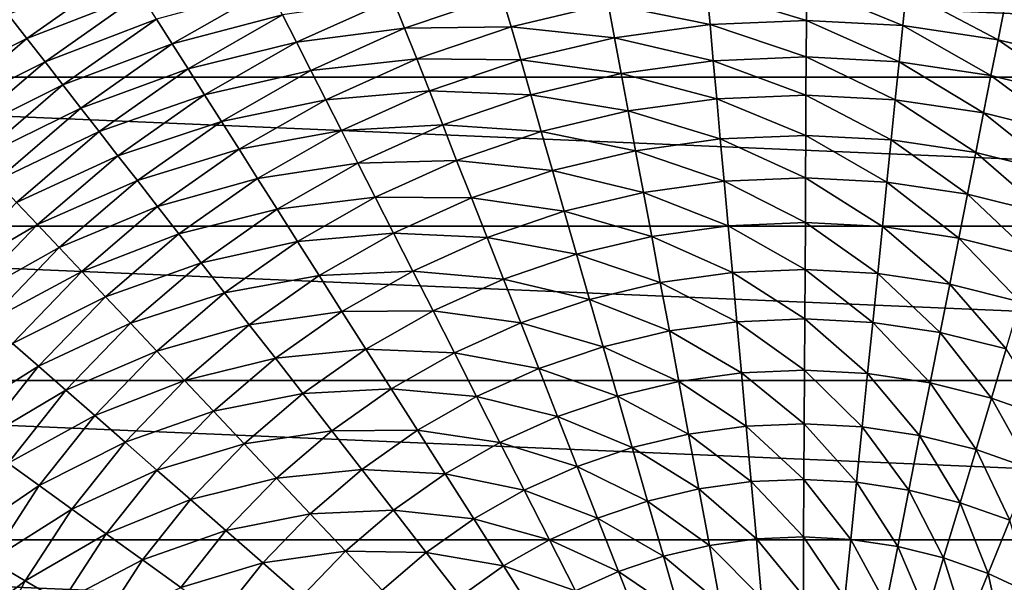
# Model space of a CAD drawing. Header units: millimetres. Extents: x -43.6 to 43.6, y -43.6 to 43.6.
# Tile 252 of 256: x -8.6 to 2.2, y 5 to 11.1. Entities that reach past the tile are written whole.
import ezdxf

# ---------------------------------------------------------------- set-up
doc = ezdxf.new("R2010")
doc.units = ezdxf.units.MM
doc.header["$LTSCALE"] = 52.148148
doc.layers.add('143', color=7, linetype='CONTINUOUS')
doc.layers.add('146', color=7, linetype='CONTINUOUS')

msp = doc.modelspace()

# ---------------------------------------------------------------- linework, layer by layer
at = {"layer": '143', "color": 9, "linetype": 'Continuous', "true_color": 0xc2bdad}
for points in [[(-17.813, 12.039, -75.529), (18.77, 10.485, -75.529), (-18.77, 10.485, -75.529), (-17.813, 12.039, -75.529)], [(17.813, 12.039, -75.529), (18.77, 10.485, -75.529), (-17.813, 12.039, -75.529), (17.813, 12.039, -75.529)], [(-18.77, 10.485, -75.529), (19.591, 8.856, -75.529), (-19.591, 8.856, -75.529), (-18.77, 10.485, -75.529)], [(18.77, 10.485, -75.529), (19.591, 8.856, -75.529), (-18.77, 10.485, -75.529), (18.77, 10.485, -75.529)], [(-19.591, 8.856, -75.529), (20.272, 7.162, -75.529), (-20.272, 7.162, -75.529), (-19.591, 8.856, -75.529)], [(19.591, 8.856, -75.529), (20.272, 7.162, -75.529), (-19.591, 8.856, -75.529), (19.591, 8.856, -75.529)], [(-20.272, 7.162, -75.529), (20.806, 5.418, -75.529), (-20.806, 5.418, -75.529), (-20.272, 7.162, -75.529)], [(20.272, 7.162, -75.529), (20.806, 5.418, -75.529), (-20.272, 7.162, -75.529), (20.272, 7.162, -75.529)], [(-20.806, 5.418, -75.529), (21.191, 3.634, -75.529), (-21.191, 3.634, -75.529), (-20.806, 5.418, -75.529)], [(20.806, 5.418, -75.529), (21.191, 3.634, -75.529), (-20.806, 5.418, -75.529), (20.806, 5.418, -75.529)]]:
    msp.add_3dface(points, dxfattribs=at)
at = {"layer": '146', "linetype": 'Continuous'}
for points in [[(-7.41, 11.667, -5.913), (-8.689, 11.172, -6.442), (-8.485, 10.91, -5.913), (-7.41, 11.667, -5.913)], [(-7.41, 11.667, -5.913), (-8.485, 10.91, -5.913), (-7.236, 11.394, -5.344), (-7.41, 11.667, -5.913)], [(-5.83, 11.458, -4.12), (-7.064, 11.123, -4.745), (-6.892, 10.852, -4.12), (-5.83, 11.458, -4.12)], [(-5.83, 11.458, -4.12), (-6.892, 10.852, -4.12), (-5.682, 11.168, -3.478), (-5.83, 11.458, -4.12)], [(-1.031, 11.441, -1.498), (-2.113, 11.291, -1.498), (-0.997, 11.064, -0.839), (-1.031, 11.441, -1.498)], [(0.062, 11.487, -1.498), (-1.031, 11.441, -1.498), (0.06, 11.108, -0.839), (0.062, 11.487, -1.498)], [(0.06, 11.108, -0.839), (-1.031, 11.441, -1.498), (-0.997, 11.064, -0.839), (0.06, 11.108, -0.839)], [(1.115, 11.052, -0.839), (0.062, 11.487, -1.498), (0.06, 11.108, -0.839), (1.115, 11.052, -0.839)], [(1.153, 11.429, -1.498), (0.062, 11.487, -1.498), (1.115, 11.052, -0.839), (1.153, 11.429, -1.498)], [(-7.236, 11.394, -5.344), (-8.485, 10.91, -5.913), (-8.286, 10.654, -5.344), (-7.236, 11.394, -5.344)], [(-7.236, 11.394, -5.344), (-8.286, 10.654, -5.344), (-7.064, 11.123, -4.745), (-7.236, 11.394, -5.344)], [(-4.472, 11.346, -2.822), (-5.682, 11.168, -3.478), (-5.53, 10.869, -2.822), (-4.472, 11.346, -2.822)], [(-4.472, 11.346, -2.822), (-5.53, 10.869, -2.822), (-4.345, 11.023, -2.161), (-4.472, 11.346, -2.822)], [(-3.277, 11.386, -2.161), (-4.472, 11.346, -2.822), (-4.345, 11.023, -2.161), (-3.277, 11.386, -2.161)], [(-3.277, 11.386, -2.161), (-4.345, 11.023, -2.161), (-3.177, 11.039, -1.498), (-3.277, 11.386, -2.161)], [(-2.113, 11.291, -1.498), (-3.277, 11.386, -2.161), (-3.177, 11.039, -1.498), (-2.113, 11.291, -1.498)], [(2.161, 10.896, -0.839), (1.153, 11.429, -1.498), (1.115, 11.052, -0.839), (2.161, 10.896, -0.839)], [(2.234, 11.268, -1.498), (1.153, 11.429, -1.498), (2.161, 10.896, -0.839), (2.234, 11.268, -1.498)], [(-2.113, 11.291, -1.498), (-3.177, 11.039, -1.498), (-2.044, 10.919, -0.839), (-2.113, 11.291, -1.498)], [(-0.997, 11.064, -0.839), (-2.113, 11.291, -1.498), (-2.044, 10.919, -0.839), (-0.997, 11.064, -0.839)], [(3.187, 10.642, -0.839), (2.234, 11.268, -1.498), (2.161, 10.896, -0.839), (3.187, 10.642, -0.839)], [(-8.689, 11.172, -6.442), (-9.712, 10.295, -6.442), (-8.485, 10.91, -5.913), (-8.689, 11.172, -6.442)], [(-7.064, 11.123, -4.745), (-8.286, 10.654, -5.344), (-8.09, 10.401, -4.745), (-7.064, 11.123, -4.745)], [(-7.064, 11.123, -4.745), (-8.09, 10.401, -4.745), (-6.892, 10.852, -4.12), (-7.064, 11.123, -4.745)], [(-5.682, 11.168, -3.478), (-6.892, 10.852, -4.12), (-6.717, 10.577, -3.478), (-5.682, 11.168, -3.478)], [(-5.682, 11.168, -3.478), (-6.717, 10.577, -3.478), (-5.53, 10.869, -2.822), (-5.682, 11.168, -3.478)], [(-4.345, 11.023, -2.161), (-5.53, 10.869, -2.822), (-5.373, 10.56, -2.161), (-4.345, 11.023, -2.161)], [(-4.345, 11.023, -2.161), (-5.373, 10.56, -2.161), (-4.212, 10.687, -1.498), (-4.345, 11.023, -2.161)], [(-3.177, 11.039, -1.498), (-4.345, 11.023, -2.161), (-4.212, 10.687, -1.498), (-3.177, 11.039, -1.498)], [(-3.177, 11.039, -1.498), (-4.212, 10.687, -1.498), (-3.072, 10.675, -0.839), (-3.177, 11.039, -1.498)], [(-2.044, 10.919, -0.839), (-3.177, 11.039, -1.498), (-3.072, 10.675, -0.839), (-2.044, 10.919, -0.839)], [(-0.997, 11.064, -0.839), (-2.044, 10.919, -0.839), (-0.961, 10.667, -0.188), (-0.997, 11.064, -0.839)], [(0.06, 11.108, -0.839), (-0.997, 11.064, -0.839), (0.057, 10.71, -0.188), (0.06, 11.108, -0.839)], [(0.057, 10.71, -0.188), (-0.997, 11.064, -0.839), (-0.961, 10.667, -0.188), (0.057, 10.71, -0.188)], [(1.075, 10.656, -0.188), (0.06, 11.108, -0.839), (0.057, 10.71, -0.188), (1.075, 10.656, -0.188)], [(1.115, 11.052, -0.839), (0.06, 11.108, -0.839), (1.075, 10.656, -0.188), (1.115, 11.052, -0.839)], [(2.083, 10.506, -0.188), (1.115, 11.052, -0.839), (1.075, 10.656, -0.188), (2.083, 10.506, -0.188)], [(2.161, 10.896, -0.839), (1.115, 11.052, -0.839), (2.083, 10.506, -0.188), (2.161, 10.896, -0.839)], [(-8.485, 10.91, -5.913), (-9.712, 10.295, -6.442), (-9.484, 10.054, -5.913), (-8.485, 10.91, -5.913)], [(-8.485, 10.91, -5.913), (-9.484, 10.054, -5.913), (-8.286, 10.654, -5.344), (-8.485, 10.91, -5.913)], [(-2.044, 10.919, -0.839), (-3.072, 10.675, -0.839), (-1.971, 10.528, -0.188), (-2.044, 10.919, -0.839)], [(-0.961, 10.667, -0.188), (-2.044, 10.919, -0.839), (-1.971, 10.528, -0.188), (-0.961, 10.667, -0.188)], [(-6.892, 10.852, -4.12), (-8.09, 10.401, -4.745), (-7.893, 10.148, -4.12), (-6.892, 10.852, -4.12)], [(-6.892, 10.852, -4.12), (-7.893, 10.148, -4.12), (-6.717, 10.577, -3.478), (-6.892, 10.852, -4.12)], [(-5.53, 10.869, -2.822), (-6.717, 10.577, -3.478), (-6.538, 10.294, -2.822), (-5.53, 10.869, -2.822)], [(-5.53, 10.869, -2.822), (-6.538, 10.294, -2.822), (-5.373, 10.56, -2.161), (-5.53, 10.869, -2.822)], [(3.073, 10.26, -0.188), (2.161, 10.896, -0.839), (2.083, 10.506, -0.188), (3.073, 10.26, -0.188)], [(3.187, 10.642, -0.839), (2.161, 10.896, -0.839), (3.073, 10.26, -0.188), (3.187, 10.642, -0.839)], [(-4.212, 10.687, -1.498), (-5.373, 10.56, -2.161), (-5.209, 10.238, -1.498), (-4.212, 10.687, -1.498)], [(-4.212, 10.687, -1.498), (-5.209, 10.238, -1.498), (-4.073, 10.335, -0.839), (-4.212, 10.687, -1.498)], [(-3.072, 10.675, -0.839), (-4.212, 10.687, -1.498), (-4.073, 10.335, -0.839), (-3.072, 10.675, -0.839)], [(0.057, 10.71, -0.188), (-0.961, 10.667, -0.188), (0.055, 10.291, 0.449), (0.057, 10.71, -0.188)], [(1.033, 10.239, 0.449), (0.057, 10.71, -0.188), (0.055, 10.291, 0.449), (1.033, 10.239, 0.449)], [(1.075, 10.656, -0.188), (0.057, 10.71, -0.188), (1.033, 10.239, 0.449), (1.075, 10.656, -0.188)], [(-8.286, 10.654, -5.344), (-9.484, 10.054, -5.913), (-9.262, 9.818, -5.344), (-8.286, 10.654, -5.344)], [(-8.286, 10.654, -5.344), (-9.262, 9.818, -5.344), (-8.09, 10.401, -4.745), (-8.286, 10.654, -5.344)], [(-6.717, 10.577, -3.478), (-7.893, 10.148, -4.12), (-7.692, 9.89, -3.478), (-6.717, 10.577, -3.478)], [(-6.717, 10.577, -3.478), (-7.692, 9.89, -3.478), (-6.538, 10.294, -2.822), (-6.717, 10.577, -3.478)], [(-3.072, 10.675, -0.839), (-4.073, 10.335, -0.839), (-2.962, 10.293, -0.188), (-3.072, 10.675, -0.839)], [(-1.971, 10.528, -0.188), (-3.072, 10.675, -0.839), (-2.962, 10.293, -0.188), (-1.971, 10.528, -0.188)], [(-0.961, 10.667, -0.188), (-1.971, 10.528, -0.188), (-0.923, 10.25, 0.449), (-0.961, 10.667, -0.188)], [(0.055, 10.291, 0.449), (-0.961, 10.667, -0.188), (-0.923, 10.25, 0.449), (0.055, 10.291, 0.449)], [(2.002, 10.095, 0.449), (1.075, 10.656, -0.188), (1.033, 10.239, 0.449), (2.002, 10.095, 0.449)], [(2.083, 10.506, -0.188), (1.075, 10.656, -0.188), (2.002, 10.095, 0.449), (2.083, 10.506, -0.188)], [(-5.373, 10.56, -2.161), (-6.538, 10.294, -2.822), (-6.352, 10.002, -2.161), (-5.373, 10.56, -2.161)], [(-5.373, 10.56, -2.161), (-6.352, 10.002, -2.161), (-5.209, 10.238, -1.498), (-5.373, 10.56, -2.161)], [(-1.971, 10.528, -0.188), (-2.962, 10.293, -0.188), (-1.893, 10.116, 0.449), (-1.971, 10.528, -0.188)], [(-0.923, 10.25, 0.449), (-1.971, 10.528, -0.188), (-1.893, 10.116, 0.449), (-0.923, 10.25, 0.449)], [(2.952, 9.859, 0.449), (2.083, 10.506, -0.188), (2.002, 10.095, 0.449), (2.952, 9.859, 0.449)], [(3.073, 10.26, -0.188), (2.083, 10.506, -0.188), (2.952, 9.859, 0.449), (3.073, 10.26, -0.188)], [(-8.09, 10.401, -4.745), (-9.262, 9.818, -5.344), (-9.042, 9.585, -4.745), (-8.09, 10.401, -4.745)], [(-8.09, 10.401, -4.745), (-9.042, 9.585, -4.745), (-7.893, 10.148, -4.12), (-8.09, 10.401, -4.745)], [(-6.538, 10.294, -2.822), (-7.692, 9.89, -3.478), (-7.487, 9.626, -2.822), (-6.538, 10.294, -2.822)], [(-6.538, 10.294, -2.822), (-7.487, 9.626, -2.822), (-6.352, 10.002, -2.161), (-6.538, 10.294, -2.822)], [(-4.073, 10.335, -0.839), (-5.209, 10.238, -1.498), (-5.037, 9.901, -0.839), (-4.073, 10.335, -0.839)], [(-4.073, 10.335, -0.839), (-5.037, 9.901, -0.839), (-3.927, 9.965, -0.188), (-4.073, 10.335, -0.839)], [(-2.962, 10.293, -0.188), (-4.073, 10.335, -0.839), (-3.927, 9.965, -0.188), (-2.962, 10.293, -0.188)], [(-2.962, 10.293, -0.188), (-3.927, 9.965, -0.188), (-2.846, 9.89, 0.449), (-2.962, 10.293, -0.188)], [(-1.893, 10.116, 0.449), (-2.962, 10.293, -0.188), (-2.846, 9.89, 0.449), (-1.893, 10.116, 0.449)], [(0.055, 10.291, 0.449), (-0.923, 10.25, 0.449), (0.053, 9.849, 1.068), (0.055, 10.291, 0.449)], [(0.989, 9.8, 1.068), (0.055, 10.291, 0.449), (0.053, 9.849, 1.068), (0.989, 9.8, 1.068)], [(1.033, 10.239, 0.449), (0.055, 10.291, 0.449), (0.989, 9.8, 1.068), (1.033, 10.239, 0.449)], [(-7.893, 10.148, -4.12), (-9.042, 9.585, -4.745), (-8.822, 9.352, -4.12), (-7.893, 10.148, -4.12)], [(-7.893, 10.148, -4.12), (-8.822, 9.352, -4.12), (-7.692, 9.89, -3.478), (-7.893, 10.148, -4.12)], [(-5.209, 10.238, -1.498), (-6.352, 10.002, -2.161), (-6.159, 9.697, -1.498), (-5.209, 10.238, -1.498)], [(-5.209, 10.238, -1.498), (-6.159, 9.697, -1.498), (-5.037, 9.901, -0.839), (-5.209, 10.238, -1.498)], [(-0.923, 10.25, 0.449), (-1.893, 10.116, 0.449), (-0.884, 9.81, 1.068), (-0.923, 10.25, 0.449)], [(0.053, 9.849, 1.068), (-0.923, 10.25, 0.449), (-0.884, 9.81, 1.068), (0.053, 9.849, 1.068)], [(1.916, 9.661, 1.068), (1.033, 10.239, 0.449), (0.989, 9.8, 1.068), (1.916, 9.661, 1.068)], [(2.002, 10.095, 0.449), (1.033, 10.239, 0.449), (1.916, 9.661, 1.068), (2.002, 10.095, 0.449)], [(-1.893, 10.116, 0.449), (-2.846, 9.89, 0.449), (-1.812, 9.681, 1.068), (-1.893, 10.116, 0.449)], [(-0.884, 9.81, 1.068), (-1.893, 10.116, 0.449), (-1.812, 9.681, 1.068), (-0.884, 9.81, 1.068)], [(2.826, 9.435, 1.068), (2.002, 10.095, 0.449), (1.916, 9.661, 1.068), (2.826, 9.435, 1.068)], [(2.952, 9.859, 0.449), (2.002, 10.095, 0.449), (2.826, 9.435, 1.068), (2.952, 9.859, 0.449)], [(-6.352, 10.002, -2.161), (-7.487, 9.626, -2.822), (-7.274, 9.353, -2.161), (-6.352, 10.002, -2.161)], [(-6.352, 10.002, -2.161), (-7.274, 9.353, -2.161), (-6.159, 9.697, -1.498), (-6.352, 10.002, -2.161)], [(-3.927, 9.965, -0.188), (-5.037, 9.901, -0.839), (-4.857, 9.546, -0.188), (-3.927, 9.965, -0.188)], [(-3.927, 9.965, -0.188), (-4.857, 9.546, -0.188), (-3.774, 9.574, 0.449), (-3.927, 9.965, -0.188)], [(-2.846, 9.89, 0.449), (-3.927, 9.965, -0.188), (-3.774, 9.574, 0.449), (-2.846, 9.89, 0.449)], [(-7.692, 9.89, -3.478), (-8.822, 9.352, -4.12), (-8.598, 9.114, -3.478), (-7.692, 9.89, -3.478)], [(-7.692, 9.89, -3.478), (-8.598, 9.114, -3.478), (-7.487, 9.626, -2.822), (-7.692, 9.89, -3.478)], [(-5.037, 9.901, -0.839), (-6.159, 9.697, -1.498), (-5.956, 9.377, -0.839), (-5.037, 9.901, -0.839)], [(-5.037, 9.901, -0.839), (-5.956, 9.377, -0.839), (-4.857, 9.546, -0.188), (-5.037, 9.901, -0.839)], [(-2.846, 9.89, 0.449), (-3.774, 9.574, 0.449), (-2.724, 9.465, 1.068), (-2.846, 9.89, 0.449)], [(-1.812, 9.681, 1.068), (-2.846, 9.89, 0.449), (-2.724, 9.465, 1.068), (-1.812, 9.681, 1.068)], [(0.053, 9.849, 1.068), (-0.884, 9.81, 1.068), (0.05, 9.383, 1.667), (0.053, 9.849, 1.068)], [(0.942, 9.336, 1.667), (0.053, 9.849, 1.068), (0.05, 9.383, 1.667), (0.942, 9.336, 1.667)], [(0.989, 9.8, 1.068), (0.053, 9.849, 1.068), (0.942, 9.336, 1.667), (0.989, 9.8, 1.068)], [(-0.884, 9.81, 1.068), (-1.812, 9.681, 1.068), (-0.842, 9.346, 1.667), (-0.884, 9.81, 1.068)], [(0.05, 9.383, 1.667), (-0.884, 9.81, 1.068), (-0.842, 9.346, 1.667), (0.05, 9.383, 1.667)], [(1.825, 9.204, 1.667), (0.989, 9.8, 1.068), (0.942, 9.336, 1.667), (1.825, 9.204, 1.667)], [(1.916, 9.661, 1.068), (0.989, 9.8, 1.068), (1.825, 9.204, 1.667), (1.916, 9.661, 1.068)], [(-7.487, 9.626, -2.822), (-8.598, 9.114, -3.478), (-8.368, 8.871, -2.822), (-7.487, 9.626, -2.822)], [(-7.487, 9.626, -2.822), (-8.368, 8.871, -2.822), (-7.274, 9.353, -2.161), (-7.487, 9.626, -2.822)], [(-6.159, 9.697, -1.498), (-7.274, 9.353, -2.161), (-7.052, 9.068, -1.498), (-6.159, 9.697, -1.498)], [(-6.159, 9.697, -1.498), (-7.052, 9.068, -1.498), (-5.956, 9.377, -0.839), (-6.159, 9.697, -1.498)], [(-1.812, 9.681, 1.068), (-2.724, 9.465, 1.068), (-1.726, 9.223, 1.667), (-1.812, 9.681, 1.068)], [(-0.842, 9.346, 1.667), (-1.812, 9.681, 1.068), (-1.726, 9.223, 1.667), (-0.842, 9.346, 1.667)], [(2.692, 8.989, 1.667), (1.916, 9.661, 1.068), (1.825, 9.204, 1.667), (2.692, 8.989, 1.667)], [(2.826, 9.435, 1.068), (1.916, 9.661, 1.068), (2.692, 8.989, 1.667), (2.826, 9.435, 1.068)], [(-4.857, 9.546, -0.188), (-5.956, 9.377, -0.839), (-5.742, 9.041, -0.188), (-4.857, 9.546, -0.188)], [(-4.857, 9.546, -0.188), (-5.742, 9.041, -0.188), (-4.667, 9.172, 0.449), (-4.857, 9.546, -0.188)], [(-3.774, 9.574, 0.449), (-4.857, 9.546, -0.188), (-4.667, 9.172, 0.449), (-3.774, 9.574, 0.449)], [(-3.774, 9.574, 0.449), (-4.667, 9.172, 0.449), (-3.612, 9.163, 1.068), (-3.774, 9.574, 0.449)], [(-2.724, 9.465, 1.068), (-3.774, 9.574, 0.449), (-3.612, 9.163, 1.068), (-2.724, 9.465, 1.068)], [(-2.724, 9.465, 1.068), (-3.612, 9.163, 1.068), (-2.595, 9.018, 1.667), (-2.724, 9.465, 1.068)], [(-1.726, 9.223, 1.667), (-2.724, 9.465, 1.068), (-2.595, 9.018, 1.667), (-1.726, 9.223, 1.667)], [(-7.274, 9.353, -2.161), (-8.368, 8.871, -2.822), (-8.13, 8.619, -2.161), (-7.274, 9.353, -2.161)], [(-7.274, 9.353, -2.161), (-8.13, 8.619, -2.161), (-7.052, 9.068, -1.498), (-7.274, 9.353, -2.161)], [(-5.956, 9.377, -0.839), (-7.052, 9.068, -1.498), (-6.82, 8.769, -0.839), (-5.956, 9.377, -0.839)], [(-5.956, 9.377, -0.839), (-6.82, 8.769, -0.839), (-5.742, 9.041, -0.188), (-5.956, 9.377, -0.839)], [(-0.842, 9.346, 1.667), (-1.726, 9.223, 1.667), (-0.798, 8.858, 2.24), (-0.842, 9.346, 1.667)], [(0.05, 9.383, 1.667), (-0.842, 9.346, 1.667), (0.048, 8.893, 2.24), (0.05, 9.383, 1.667)], [(0.048, 8.893, 2.24), (-0.842, 9.346, 1.667), (-0.798, 8.858, 2.24), (0.048, 8.893, 2.24)], [(0.893, 8.849, 2.24), (0.05, 9.383, 1.667), (0.048, 8.893, 2.24), (0.893, 8.849, 2.24)], [(0.942, 9.336, 1.667), (0.05, 9.383, 1.667), (0.893, 8.849, 2.24), (0.942, 9.336, 1.667)], [(1.73, 8.724, 2.24), (0.942, 9.336, 1.667), (0.893, 8.849, 2.24), (1.73, 8.724, 2.24)], [(1.825, 9.204, 1.667), (0.942, 9.336, 1.667), (1.73, 8.724, 2.24), (1.825, 9.204, 1.667)], [(-1.726, 9.223, 1.667), (-2.595, 9.018, 1.667), (-1.636, 8.742, 2.24), (-1.726, 9.223, 1.667)], [(-0.798, 8.858, 2.24), (-1.726, 9.223, 1.667), (-1.636, 8.742, 2.24), (-0.798, 8.858, 2.24)], [(2.551, 8.52, 2.24), (1.825, 9.204, 1.667), (1.73, 8.724, 2.24), (2.551, 8.52, 2.24)], [(2.692, 8.989, 1.667), (1.825, 9.204, 1.667), (2.551, 8.52, 2.24), (2.692, 8.989, 1.667)], [(-8.598, 9.114, -3.478), (-9.425, 8.256, -3.478), (-8.368, 8.871, -2.822), (-8.598, 9.114, -3.478)], [(-7.052, 9.068, -1.498), (-8.13, 8.619, -2.161), (-7.882, 8.356, -1.498), (-7.052, 9.068, -1.498)], [(-7.052, 9.068, -1.498), (-7.882, 8.356, -1.498), (-6.82, 8.769, -0.839), (-7.052, 9.068, -1.498)], [(-4.667, 9.172, 0.449), (-5.742, 9.041, -0.188), (-5.517, 8.687, 0.449), (-4.667, 9.172, 0.449)], [(-4.667, 9.172, 0.449), (-5.517, 8.687, 0.449), (-4.466, 8.778, 1.068), (-4.667, 9.172, 0.449)], [(-3.612, 9.163, 1.068), (-4.667, 9.172, 0.449), (-4.466, 8.778, 1.068), (-3.612, 9.163, 1.068)], [(-3.612, 9.163, 1.068), (-4.466, 8.778, 1.068), (-3.441, 8.73, 1.667), (-3.612, 9.163, 1.068)], [(-2.595, 9.018, 1.667), (-3.612, 9.163, 1.068), (-3.441, 8.73, 1.667), (-2.595, 9.018, 1.667)], [(-5.742, 9.041, -0.188), (-6.82, 8.769, -0.839), (-6.576, 8.454, -0.188), (-5.742, 9.041, -0.188)], [(-5.742, 9.041, -0.188), (-6.576, 8.454, -0.188), (-5.517, 8.687, 0.449), (-5.742, 9.041, -0.188)], [(-2.595, 9.018, 1.667), (-3.441, 8.73, 1.667), (-2.46, 8.547, 2.24), (-2.595, 9.018, 1.667)], [(-1.636, 8.742, 2.24), (-2.595, 9.018, 1.667), (-2.46, 8.547, 2.24), (-1.636, 8.742, 2.24)], [(-8.368, 8.871, -2.822), (-9.425, 8.256, -3.478), (-9.173, 8.035, -2.822), (-8.368, 8.871, -2.822)], [(-8.368, 8.871, -2.822), (-9.173, 8.035, -2.822), (-8.13, 8.619, -2.161), (-8.368, 8.871, -2.822)], [(-0.798, 8.858, 2.24), (-1.636, 8.742, 2.24), (-0.752, 8.345, 2.785), (-0.798, 8.858, 2.24)], [(0.048, 8.893, 2.24), (-0.798, 8.858, 2.24), (0.045, 8.379, 2.785), (0.048, 8.893, 2.24)], [(0.045, 8.379, 2.785), (-0.798, 8.858, 2.24), (-0.752, 8.345, 2.785), (0.045, 8.379, 2.785)], [(0.841, 8.337, 2.785), (0.048, 8.893, 2.24), (0.045, 8.379, 2.785), (0.841, 8.337, 2.785)], [(0.893, 8.849, 2.24), (0.048, 8.893, 2.24), (0.841, 8.337, 2.785), (0.893, 8.849, 2.24)], [(-6.82, 8.769, -0.839), (-7.882, 8.356, -1.498), (-7.623, 8.081, -0.839), (-6.82, 8.769, -0.839)], [(-6.82, 8.769, -0.839), (-7.623, 8.081, -0.839), (-6.576, 8.454, -0.188), (-6.82, 8.769, -0.839)], [(-4.466, 8.778, 1.068), (-5.517, 8.687, 0.449), (-5.28, 8.314, 1.068), (-4.466, 8.778, 1.068)], [(-4.466, 8.778, 1.068), (-5.28, 8.314, 1.068), (-4.255, 8.363, 1.667), (-4.466, 8.778, 1.068)], [(-3.441, 8.73, 1.667), (-4.466, 8.778, 1.068), (-4.255, 8.363, 1.667), (-3.441, 8.73, 1.667)], [(1.63, 8.219, 2.785), (0.893, 8.849, 2.24), (0.841, 8.337, 2.785), (1.63, 8.219, 2.785)], [(1.73, 8.724, 2.24), (0.893, 8.849, 2.24), (1.63, 8.219, 2.785), (1.73, 8.724, 2.24)], [(-5.517, 8.687, 0.449), (-6.576, 8.454, -0.188), (-6.318, 8.123, 0.449), (-5.517, 8.687, 0.449)], [(-5.517, 8.687, 0.449), (-6.318, 8.123, 0.449), (-5.28, 8.314, 1.068), (-5.517, 8.687, 0.449)], [(-3.441, 8.73, 1.667), (-4.255, 8.363, 1.667), (-3.261, 8.274, 2.24), (-3.441, 8.73, 1.667)], [(-2.46, 8.547, 2.24), (-3.441, 8.73, 1.667), (-3.261, 8.274, 2.24), (-2.46, 8.547, 2.24)], [(-1.636, 8.742, 2.24), (-2.46, 8.547, 2.24), (-1.542, 8.236, 2.785), (-1.636, 8.742, 2.24)], [(-0.752, 8.345, 2.785), (-1.636, 8.742, 2.24), (-1.542, 8.236, 2.785), (-0.752, 8.345, 2.785)], [(2.404, 8.027, 2.785), (1.73, 8.724, 2.24), (1.63, 8.219, 2.785), (2.404, 8.027, 2.785)], [(2.551, 8.52, 2.24), (1.73, 8.724, 2.24), (2.404, 8.027, 2.785), (2.551, 8.52, 2.24)], [(-8.13, 8.619, -2.161), (-9.173, 8.035, -2.822), (-8.913, 7.807, -2.161), (-8.13, 8.619, -2.161)], [(-8.13, 8.619, -2.161), (-8.913, 7.807, -2.161), (-7.882, 8.356, -1.498), (-8.13, 8.619, -2.161)], [(-2.46, 8.547, 2.24), (-3.261, 8.274, 2.24), (-2.317, 8.052, 2.785), (-2.46, 8.547, 2.24)], [(-1.542, 8.236, 2.785), (-2.46, 8.547, 2.24), (-2.317, 8.052, 2.785), (-1.542, 8.236, 2.785)], [(-6.576, 8.454, -0.188), (-7.623, 8.081, -0.839), (-7.349, 7.791, -0.188), (-6.576, 8.454, -0.188)], [(-6.576, 8.454, -0.188), (-7.349, 7.791, -0.188), (-6.318, 8.123, 0.449), (-6.576, 8.454, -0.188)], [(-7.882, 8.356, -1.498), (-8.913, 7.807, -2.161), (-8.641, 7.569, -1.498), (-7.882, 8.356, -1.498)], [(-7.882, 8.356, -1.498), (-8.641, 7.569, -1.498), (-7.623, 8.081, -0.839), (-7.882, 8.356, -1.498)], [(-5.28, 8.314, 1.068), (-6.318, 8.123, 0.449), (-6.047, 7.775, 1.068), (-5.28, 8.314, 1.068)], [(-5.28, 8.314, 1.068), (-6.047, 7.775, 1.068), (-5.031, 7.921, 1.667), (-5.28, 8.314, 1.068)], [(-4.255, 8.363, 1.667), (-5.28, 8.314, 1.068), (-5.031, 7.921, 1.667), (-4.255, 8.363, 1.667)], [(-4.255, 8.363, 1.667), (-5.031, 7.921, 1.667), (-4.033, 7.927, 2.24), (-4.255, 8.363, 1.667)], [(-3.261, 8.274, 2.24), (-4.255, 8.363, 1.667), (-4.033, 7.927, 2.24), (-3.261, 8.274, 2.24)], [(-0.752, 8.345, 2.785), (-1.542, 8.236, 2.785), (-0.703, 7.808, 3.299), (-0.752, 8.345, 2.785)], [(0.045, 8.379, 2.785), (-0.752, 8.345, 2.785), (0.042, 7.839, 3.299), (0.045, 8.379, 2.785)], [(0.042, 7.839, 3.299), (-0.752, 8.345, 2.785), (-0.703, 7.808, 3.299), (0.042, 7.839, 3.299)], [(0.787, 7.8, 3.299), (0.045, 8.379, 2.785), (0.042, 7.839, 3.299), (0.787, 7.8, 3.299)], [(0.841, 8.337, 2.785), (0.045, 8.379, 2.785), (0.787, 7.8, 3.299), (0.841, 8.337, 2.785)], [(1.525, 7.69, 3.299), (0.841, 8.337, 2.785), (0.787, 7.8, 3.299), (1.525, 7.69, 3.299)], [(1.63, 8.219, 2.785), (0.841, 8.337, 2.785), (1.525, 7.69, 3.299), (1.63, 8.219, 2.785)], [(-3.261, 8.274, 2.24), (-4.033, 7.927, 2.24), (-3.072, 7.795, 2.785), (-3.261, 8.274, 2.24)], [(-2.317, 8.052, 2.785), (-3.261, 8.274, 2.24), (-3.072, 7.795, 2.785), (-2.317, 8.052, 2.785)], [(-1.542, 8.236, 2.785), (-2.317, 8.052, 2.785), (-1.442, 7.706, 3.299), (-1.542, 8.236, 2.785)], [(-0.703, 7.808, 3.299), (-1.542, 8.236, 2.785), (-1.442, 7.706, 3.299), (-0.703, 7.808, 3.299)], [(2.249, 7.51, 3.299), (1.63, 8.219, 2.785), (1.525, 7.69, 3.299), (2.249, 7.51, 3.299)], [(2.404, 8.027, 2.785), (1.63, 8.219, 2.785), (2.249, 7.51, 3.299), (2.404, 8.027, 2.785)], [(-6.318, 8.123, 0.449), (-7.349, 7.791, -0.188), (-7.062, 7.486, 0.449), (-6.318, 8.123, 0.449)], [(-6.318, 8.123, 0.449), (-7.062, 7.486, 0.449), (-6.047, 7.775, 1.068), (-6.318, 8.123, 0.449)], [(-7.623, 8.081, -0.839), (-8.641, 7.569, -1.498), (-8.356, 7.32, -0.839), (-7.623, 8.081, -0.839)], [(-7.623, 8.081, -0.839), (-8.356, 7.32, -0.839), (-7.349, 7.791, -0.188), (-7.623, 8.081, -0.839)], [(-2.317, 8.052, 2.785), (-3.072, 7.795, 2.785), (-2.168, 7.534, 3.299), (-2.317, 8.052, 2.785)], [(-1.442, 7.706, 3.299), (-2.317, 8.052, 2.785), (-2.168, 7.534, 3.299), (-1.442, 7.706, 3.299)], [(-5.031, 7.921, 1.667), (-6.047, 7.775, 1.068), (-5.761, 7.407, 1.667), (-5.031, 7.921, 1.667)], [(-5.031, 7.921, 1.667), (-5.761, 7.407, 1.667), (-4.768, 7.507, 2.24), (-5.031, 7.921, 1.667)], [(-4.033, 7.927, 2.24), (-5.031, 7.921, 1.667), (-4.768, 7.507, 2.24), (-4.033, 7.927, 2.24)], [(-4.033, 7.927, 2.24), (-4.768, 7.507, 2.24), (-3.799, 7.468, 2.785), (-4.033, 7.927, 2.24)], [(-3.072, 7.795, 2.785), (-4.033, 7.927, 2.24), (-3.799, 7.468, 2.785), (-3.072, 7.795, 2.785)], [(-7.349, 7.791, -0.188), (-8.356, 7.32, -0.839), (-8.057, 7.057, -0.188), (-7.349, 7.791, -0.188)], [(-7.349, 7.791, -0.188), (-8.057, 7.057, -0.188), (-7.062, 7.486, 0.449), (-7.349, 7.791, -0.188)], [(-6.047, 7.775, 1.068), (-7.062, 7.486, 0.449), (-6.758, 7.165, 1.068), (-6.047, 7.775, 1.068)], [(-6.047, 7.775, 1.068), (-6.758, 7.165, 1.068), (-5.761, 7.407, 1.667), (-6.047, 7.775, 1.068)], [(-3.072, 7.795, 2.785), (-3.799, 7.468, 2.785), (-2.875, 7.294, 3.299), (-3.072, 7.795, 2.785)], [(-2.168, 7.534, 3.299), (-3.072, 7.795, 2.785), (-2.875, 7.294, 3.299), (-2.168, 7.534, 3.299)], [(-0.703, 7.808, 3.299), (-1.442, 7.706, 3.299), (-0.653, 7.247, 3.779), (-0.703, 7.808, 3.299)], [(0.042, 7.839, 3.299), (-0.703, 7.808, 3.299), (0.039, 7.276, 3.779), (0.042, 7.839, 3.299)], [(0.039, 7.276, 3.779), (-0.703, 7.808, 3.299), (-0.653, 7.247, 3.779), (0.039, 7.276, 3.779)], [(0.73, 7.239, 3.779), (0.042, 7.839, 3.299), (0.039, 7.276, 3.779), (0.73, 7.239, 3.779)], [(0.787, 7.8, 3.299), (0.042, 7.839, 3.299), (0.73, 7.239, 3.779), (0.787, 7.8, 3.299)], [(1.415, 7.137, 3.779), (0.787, 7.8, 3.299), (0.73, 7.239, 3.779), (1.415, 7.137, 3.779)], [(1.525, 7.69, 3.299), (0.787, 7.8, 3.299), (1.415, 7.137, 3.779), (1.525, 7.69, 3.299)], [(-1.442, 7.706, 3.299), (-2.168, 7.534, 3.299), (-1.339, 7.152, 3.779), (-1.442, 7.706, 3.299)], [(-0.653, 7.247, 3.779), (-1.442, 7.706, 3.299), (-1.339, 7.152, 3.779), (-0.653, 7.247, 3.779)], [(2.087, 6.97, 3.779), (1.525, 7.69, 3.299), (1.415, 7.137, 3.779), (2.087, 6.97, 3.779)], [(2.249, 7.51, 3.299), (1.525, 7.69, 3.299), (2.087, 6.97, 3.779), (2.249, 7.51, 3.299)], [(-8.641, 7.569, -1.498), (-9.321, 6.713, -1.498), (-8.356, 7.32, -0.839), (-8.641, 7.569, -1.498)], [(-7.062, 7.486, 0.449), (-8.057, 7.057, -0.188), (-7.741, 6.781, 0.449), (-7.062, 7.486, 0.449)], [(-7.062, 7.486, 0.449), (-7.741, 6.781, 0.449), (-6.758, 7.165, 1.068), (-7.062, 7.486, 0.449)], [(-4.768, 7.507, 2.24), (-5.761, 7.407, 1.667), (-5.46, 7.02, 2.24), (-4.768, 7.507, 2.24)], [(-4.768, 7.507, 2.24), (-5.46, 7.02, 2.24), (-4.492, 7.073, 2.785), (-4.768, 7.507, 2.24)], [(-3.799, 7.468, 2.785), (-4.768, 7.507, 2.24), (-4.492, 7.073, 2.785), (-3.799, 7.468, 2.785)], [(-3.799, 7.468, 2.785), (-4.492, 7.073, 2.785), (-3.555, 6.987, 3.299), (-3.799, 7.468, 2.785)], [(-2.875, 7.294, 3.299), (-3.799, 7.468, 2.785), (-3.555, 6.987, 3.299), (-2.875, 7.294, 3.299)], [(-2.168, 7.534, 3.299), (-2.875, 7.294, 3.299), (-2.012, 6.992, 3.779), (-2.168, 7.534, 3.299)], [(-1.339, 7.152, 3.779), (-2.168, 7.534, 3.299), (-2.012, 6.992, 3.779), (-1.339, 7.152, 3.779)], [(2.74, 6.74, 3.779), (2.249, 7.51, 3.299), (2.087, 6.97, 3.779), (2.74, 6.74, 3.779)], [(-5.761, 7.407, 1.667), (-6.758, 7.165, 1.068), (-6.439, 6.826, 1.667), (-5.761, 7.407, 1.667)], [(-5.761, 7.407, 1.667), (-6.439, 6.826, 1.667), (-5.46, 7.02, 2.24), (-5.761, 7.407, 1.667)], [(-8.356, 7.32, -0.839), (-9.321, 6.713, -1.498), (-9.014, 6.492, -0.839), (-8.356, 7.32, -0.839)], [(-8.356, 7.32, -0.839), (-9.014, 6.492, -0.839), (-8.057, 7.057, -0.188), (-8.356, 7.32, -0.839)], [(-2.875, 7.294, 3.299), (-3.555, 6.987, 3.299), (-2.668, 6.769, 3.779), (-2.875, 7.294, 3.299)], [(-2.012, 6.992, 3.779), (-2.875, 7.294, 3.299), (-2.668, 6.769, 3.779), (-2.012, 6.992, 3.779)], [(-0.653, 7.247, 3.779), (-1.339, 7.152, 3.779), (-0.6, 6.662, 4.223), (-0.653, 7.247, 3.779)], [(0.039, 7.276, 3.779), (-0.653, 7.247, 3.779), (0.036, 6.689, 4.223), (0.039, 7.276, 3.779)], [(0.036, 6.689, 4.223), (-0.653, 7.247, 3.779), (-0.6, 6.662, 4.223), (0.036, 6.689, 4.223)], [(0.672, 6.655, 4.223), (0.039, 7.276, 3.779), (0.036, 6.689, 4.223), (0.672, 6.655, 4.223)], [(0.73, 7.239, 3.779), (0.039, 7.276, 3.779), (0.672, 6.655, 4.223), (0.73, 7.239, 3.779)], [(1.301, 6.561, 4.223), (0.73, 7.239, 3.779), (0.672, 6.655, 4.223), (1.301, 6.561, 4.223)], [(1.415, 7.137, 3.779), (0.73, 7.239, 3.779), (1.301, 6.561, 4.223), (1.415, 7.137, 3.779)], [(-6.758, 7.165, 1.068), (-7.741, 6.781, 0.449), (-7.409, 6.49, 1.068), (-6.758, 7.165, 1.068)], [(-6.758, 7.165, 1.068), (-7.409, 6.49, 1.068), (-6.439, 6.826, 1.667), (-6.758, 7.165, 1.068)], [(-1.339, 7.152, 3.779), (-2.012, 6.992, 3.779), (-1.231, 6.575, 4.223), (-1.339, 7.152, 3.779)], [(-0.6, 6.662, 4.223), (-1.339, 7.152, 3.779), (-1.231, 6.575, 4.223), (-0.6, 6.662, 4.223)], [(1.919, 6.408, 4.223), (1.415, 7.137, 3.779), (1.301, 6.561, 4.223), (1.919, 6.408, 4.223)], [(2.087, 6.97, 3.779), (1.415, 7.137, 3.779), (1.919, 6.408, 4.223), (2.087, 6.97, 3.779)], [(-8.057, 7.057, -0.188), (-9.014, 6.492, -0.839), (-8.691, 6.259, -0.188), (-8.057, 7.057, -0.188)], [(-8.057, 7.057, -0.188), (-8.691, 6.259, -0.188), (-7.741, 6.781, 0.449), (-8.057, 7.057, -0.188)], [(-5.46, 7.02, 2.24), (-6.439, 6.826, 1.667), (-6.103, 6.469, 2.24), (-5.46, 7.02, 2.24)], [(-5.46, 7.02, 2.24), (-6.103, 6.469, 2.24), (-5.144, 6.614, 2.785), (-5.46, 7.02, 2.24)], [(-4.492, 7.073, 2.785), (-5.46, 7.02, 2.24), (-5.144, 6.614, 2.785), (-4.492, 7.073, 2.785)], [(-4.492, 7.073, 2.785), (-5.144, 6.614, 2.785), (-4.203, 6.618, 3.299), (-4.492, 7.073, 2.785)], [(-3.555, 6.987, 3.299), (-4.492, 7.073, 2.785), (-4.203, 6.618, 3.299), (-3.555, 6.987, 3.299)], [(-3.555, 6.987, 3.299), (-4.203, 6.618, 3.299), (-3.299, 6.485, 3.779), (-3.555, 6.987, 3.299)], [(-2.668, 6.769, 3.779), (-3.555, 6.987, 3.299), (-3.299, 6.485, 3.779), (-2.668, 6.769, 3.779)], [(-2.012, 6.992, 3.779), (-2.668, 6.769, 3.779), (-1.85, 6.428, 4.223), (-2.012, 6.992, 3.779)], [(-1.231, 6.575, 4.223), (-2.012, 6.992, 3.779), (-1.85, 6.428, 4.223), (-1.231, 6.575, 4.223)], [(2.519, 6.197, 4.223), (2.087, 6.97, 3.779), (1.919, 6.408, 4.223), (2.519, 6.197, 4.223)], [(2.74, 6.74, 3.779), (2.087, 6.97, 3.779), (2.519, 6.197, 4.223), (2.74, 6.74, 3.779)], [(-6.439, 6.826, 1.667), (-7.409, 6.49, 1.068), (-7.059, 6.183, 1.667), (-6.439, 6.826, 1.667)], [(-6.439, 6.826, 1.667), (-7.059, 6.183, 1.667), (-6.103, 6.469, 2.24), (-6.439, 6.826, 1.667)], [(-7.741, 6.781, 0.449), (-8.691, 6.259, -0.188), (-8.351, 6.014, 0.449), (-7.741, 6.781, 0.449)], [(-7.741, 6.781, 0.449), (-8.351, 6.014, 0.449), (-7.409, 6.49, 1.068), (-7.741, 6.781, 0.449)], [(-2.668, 6.769, 3.779), (-3.299, 6.485, 3.779), (-2.453, 6.223, 4.223), (-2.668, 6.769, 3.779)], [(-1.85, 6.428, 4.223), (-2.668, 6.769, 3.779), (-2.453, 6.223, 4.223), (-1.85, 6.428, 4.223)], [(-5.144, 6.614, 2.785), (-6.103, 6.469, 2.24), (-5.749, 6.095, 2.785), (-5.144, 6.614, 2.785)], [(-5.144, 6.614, 2.785), (-5.749, 6.095, 2.785), (-4.813, 6.188, 3.299), (-5.144, 6.614, 2.785)], [(-4.203, 6.618, 3.299), (-5.144, 6.614, 2.785), (-4.813, 6.188, 3.299), (-4.203, 6.618, 3.299)], [(-4.203, 6.618, 3.299), (-4.813, 6.188, 3.299), (-3.901, 6.142, 3.779), (-4.203, 6.618, 3.299)], [(-3.299, 6.485, 3.779), (-4.203, 6.618, 3.299), (-3.901, 6.142, 3.779), (-3.299, 6.485, 3.779)], [(-0.6, 6.662, 4.223), (-1.231, 6.575, 4.223), (-0.545, 6.056, 4.628), (-0.6, 6.662, 4.223)], [(0.036, 6.689, 4.223), (-0.6, 6.662, 4.223), (0.033, 6.08, 4.628), (0.036, 6.689, 4.223)], [(0.033, 6.08, 4.628), (-0.6, 6.662, 4.223), (-0.545, 6.056, 4.628), (0.033, 6.08, 4.628)], [(0.61, 6.05, 4.628), (0.036, 6.689, 4.223), (0.033, 6.08, 4.628), (0.61, 6.05, 4.628)], [(0.672, 6.655, 4.223), (0.036, 6.689, 4.223), (0.61, 6.05, 4.628), (0.672, 6.655, 4.223)], [(1.183, 5.964, 4.628), (0.672, 6.655, 4.223), (0.61, 6.05, 4.628), (1.183, 5.964, 4.628)], [(1.301, 6.561, 4.223), (0.672, 6.655, 4.223), (1.183, 5.964, 4.628), (1.301, 6.561, 4.223)], [(-7.409, 6.49, 1.068), (-8.351, 6.014, 0.449), (-7.992, 5.756, 1.068), (-7.409, 6.49, 1.068)], [(-7.409, 6.49, 1.068), (-7.992, 5.756, 1.068), (-7.059, 6.183, 1.667), (-7.409, 6.49, 1.068)], [(-3.299, 6.485, 3.779), (-3.901, 6.142, 3.779), (-3.033, 5.962, 4.223), (-3.299, 6.485, 3.779)], [(-2.453, 6.223, 4.223), (-3.299, 6.485, 3.779), (-3.033, 5.962, 4.223), (-2.453, 6.223, 4.223)], [(-1.231, 6.575, 4.223), (-1.85, 6.428, 4.223), (-1.119, 5.976, 4.628), (-1.231, 6.575, 4.223)], [(-0.545, 6.056, 4.628), (-1.231, 6.575, 4.223), (-1.119, 5.976, 4.628), (-0.545, 6.056, 4.628)], [(1.744, 5.825, 4.628), (1.301, 6.561, 4.223), (1.183, 5.964, 4.628), (1.744, 5.825, 4.628)], [(1.919, 6.408, 4.223), (1.301, 6.561, 4.223), (1.744, 5.825, 4.628), (1.919, 6.408, 4.223)], [(-6.103, 6.469, 2.24), (-7.059, 6.183, 1.667), (-6.69, 5.86, 2.24), (-6.103, 6.469, 2.24)], [(-6.103, 6.469, 2.24), (-6.69, 5.86, 2.24), (-5.749, 6.095, 2.785), (-6.103, 6.469, 2.24)], [(-1.85, 6.428, 4.223), (-2.453, 6.223, 4.223), (-1.682, 5.843, 4.628), (-1.85, 6.428, 4.223)], [(-1.119, 5.976, 4.628), (-1.85, 6.428, 4.223), (-1.682, 5.843, 4.628), (-1.119, 5.976, 4.628)], [(2.29, 5.632, 4.628), (1.919, 6.408, 4.223), (1.744, 5.825, 4.628), (2.29, 5.632, 4.628)], [(2.519, 6.197, 4.223), (1.919, 6.408, 4.223), (2.29, 5.632, 4.628), (2.519, 6.197, 4.223)], [(-8.691, 6.259, -0.188), (-9.247, 5.405, -0.188), (-8.351, 6.014, 0.449), (-8.691, 6.259, -0.188)], [(-7.059, 6.183, 1.667), (-7.992, 5.756, 1.068), (-7.614, 5.484, 1.667), (-7.059, 6.183, 1.667)], [(-7.059, 6.183, 1.667), (-7.614, 5.484, 1.667), (-6.69, 5.86, 2.24), (-7.059, 6.183, 1.667)], [(-4.813, 6.188, 3.299), (-5.749, 6.095, 2.785), (-5.379, 5.703, 3.299), (-4.813, 6.188, 3.299)], [(-4.813, 6.188, 3.299), (-5.379, 5.703, 3.299), (-4.467, 5.743, 3.779), (-4.813, 6.188, 3.299)], [(-3.901, 6.142, 3.779), (-4.813, 6.188, 3.299), (-4.467, 5.743, 3.779), (-3.901, 6.142, 3.779)], [(-2.453, 6.223, 4.223), (-3.033, 5.962, 4.223), (-2.229, 5.657, 4.628), (-2.453, 6.223, 4.223)], [(-1.682, 5.843, 4.628), (-2.453, 6.223, 4.223), (-2.229, 5.657, 4.628), (-1.682, 5.843, 4.628)], [(-5.749, 6.095, 2.785), (-6.69, 5.86, 2.24), (-6.303, 5.521, 2.785), (-5.749, 6.095, 2.785)], [(-5.749, 6.095, 2.785), (-6.303, 5.521, 2.785), (-5.379, 5.703, 3.299), (-5.749, 6.095, 2.785)], [(-3.901, 6.142, 3.779), (-4.467, 5.743, 3.779), (-3.586, 5.647, 4.223), (-3.901, 6.142, 3.779)], [(-3.033, 5.962, 4.223), (-3.901, 6.142, 3.779), (-3.586, 5.647, 4.223), (-3.033, 5.962, 4.223)], [(-0.545, 6.056, 4.628), (-1.119, 5.976, 4.628), (-0.489, 5.429, 4.994), (-0.545, 6.056, 4.628)], [(0.033, 6.08, 4.628), (-0.545, 6.056, 4.628), (0.029, 5.451, 4.994), (0.033, 6.08, 4.628)], [(0.029, 5.451, 4.994), (-0.545, 6.056, 4.628), (-0.489, 5.429, 4.994), (0.029, 5.451, 4.994)], [(0.547, 5.423, 4.994), (0.033, 6.08, 4.628), (0.029, 5.451, 4.994), (0.547, 5.423, 4.994)], [(0.61, 6.05, 4.628), (0.033, 6.08, 4.628), (0.547, 5.423, 4.994), (0.61, 6.05, 4.628)], [(1.06, 5.346, 4.994), (0.61, 6.05, 4.628), (0.547, 5.423, 4.994), (1.06, 5.346, 4.994)], [(1.183, 5.964, 4.628), (0.61, 6.05, 4.628), (1.06, 5.346, 4.994), (1.183, 5.964, 4.628)], [(-8.351, 6.014, 0.449), (-9.247, 5.405, -0.188), (-8.885, 5.193, 0.449), (-8.351, 6.014, 0.449)], [(-8.351, 6.014, 0.449), (-8.885, 5.193, 0.449), (-7.992, 5.756, 1.068), (-8.351, 6.014, 0.449)], [(-3.033, 5.962, 4.223), (-3.586, 5.647, 4.223), (-2.757, 5.419, 4.628), (-3.033, 5.962, 4.223)], [(-2.229, 5.657, 4.628), (-3.033, 5.962, 4.223), (-2.757, 5.419, 4.628), (-2.229, 5.657, 4.628)], [(-1.119, 5.976, 4.628), (-1.682, 5.843, 4.628), (-1.003, 5.358, 4.994), (-1.119, 5.976, 4.628)], [(-0.489, 5.429, 4.994), (-1.119, 5.976, 4.628), (-1.003, 5.358, 4.994), (-0.489, 5.429, 4.994)], [(1.564, 5.221, 4.994), (1.183, 5.964, 4.628), (1.06, 5.346, 4.994), (1.564, 5.221, 4.994)], [(1.744, 5.825, 4.628), (1.183, 5.964, 4.628), (1.564, 5.221, 4.994), (1.744, 5.825, 4.628)], [(-6.69, 5.86, 2.24), (-7.614, 5.484, 1.667), (-7.217, 5.198, 2.24), (-6.69, 5.86, 2.24)], [(-6.69, 5.86, 2.24), (-7.217, 5.198, 2.24), (-6.303, 5.521, 2.785), (-6.69, 5.86, 2.24)], [(-1.682, 5.843, 4.628), (-2.229, 5.657, 4.628), (-1.508, 5.238, 4.994), (-1.682, 5.843, 4.628)], [(-1.003, 5.358, 4.994), (-1.682, 5.843, 4.628), (-1.508, 5.238, 4.994), (-1.003, 5.358, 4.994)], [(-7.992, 5.756, 1.068), (-8.885, 5.193, 0.449), (-8.503, 4.97, 1.068), (-7.992, 5.756, 1.068)], [(-7.992, 5.756, 1.068), (-8.503, 4.97, 1.068), (-7.614, 5.484, 1.667), (-7.992, 5.756, 1.068)], [(-4.467, 5.743, 3.779), (-5.379, 5.703, 3.299), (-4.993, 5.293, 3.779), (-4.467, 5.743, 3.779)], [(-4.467, 5.743, 3.779), (-4.993, 5.293, 3.779), (-4.107, 5.28, 4.223), (-4.467, 5.743, 3.779)], [(-3.586, 5.647, 4.223), (-4.467, 5.743, 3.779), (-4.107, 5.28, 4.223), (-3.586, 5.647, 4.223)], [(2.053, 5.049, 4.994), (1.744, 5.825, 4.628), (1.564, 5.221, 4.994), (2.053, 5.049, 4.994)], [(2.29, 5.632, 4.628), (1.744, 5.825, 4.628), (2.053, 5.049, 4.994), (2.29, 5.632, 4.628)], [(-5.379, 5.703, 3.299), (-6.303, 5.521, 2.785), (-5.897, 5.166, 3.299), (-5.379, 5.703, 3.299)], [(-5.379, 5.703, 3.299), (-5.897, 5.166, 3.299), (-4.993, 5.293, 3.779), (-5.379, 5.703, 3.299)], [(-3.586, 5.647, 4.223), (-4.107, 5.28, 4.223), (-3.26, 5.133, 4.628), (-3.586, 5.647, 4.223)], [(-2.757, 5.419, 4.628), (-3.586, 5.647, 4.223), (-3.26, 5.133, 4.628), (-2.757, 5.419, 4.628)], [(-2.229, 5.657, 4.628), (-2.757, 5.419, 4.628), (-1.999, 5.071, 4.994), (-2.229, 5.657, 4.628)], [(-1.508, 5.238, 4.994), (-2.229, 5.657, 4.628), (-1.999, 5.071, 4.994), (-1.508, 5.238, 4.994)], [(2.524, 4.831, 4.994), (2.29, 5.632, 4.628), (2.053, 5.049, 4.994), (2.524, 4.831, 4.994)], [(-6.303, 5.521, 2.785), (-7.217, 5.198, 2.24), (-6.799, 4.897, 2.785), (-6.303, 5.521, 2.785)], [(-6.303, 5.521, 2.785), (-6.799, 4.897, 2.785), (-5.897, 5.166, 3.299), (-6.303, 5.521, 2.785)], [(-7.614, 5.484, 1.667), (-8.503, 4.97, 1.068), (-8.101, 4.735, 1.667), (-7.614, 5.484, 1.667)], [(-7.614, 5.484, 1.667), (-8.101, 4.735, 1.667), (-7.217, 5.198, 2.24), (-7.614, 5.484, 1.667)], [(-2.757, 5.419, 4.628), (-3.26, 5.133, 4.628), (-2.472, 4.858, 4.994), (-2.757, 5.419, 4.628)], [(-1.999, 5.071, 4.994), (-2.757, 5.419, 4.628), (-2.472, 4.858, 4.994), (-1.999, 5.071, 4.994)], [(-0.489, 5.429, 4.994), (-1.003, 5.358, 4.994), (-0.431, 4.783, 5.318), (-0.489, 5.429, 4.994)], [(0.029, 5.451, 4.994), (-0.489, 5.429, 4.994), (0.026, 4.802, 5.318), (0.029, 5.451, 4.994)], [(0.026, 4.802, 5.318), (-0.489, 5.429, 4.994), (-0.431, 4.783, 5.318), (0.026, 4.802, 5.318)], [(0.482, 4.778, 5.318), (0.029, 5.451, 4.994), (0.026, 4.802, 5.318), (0.482, 4.778, 5.318)], [(0.547, 5.423, 4.994), (0.029, 5.451, 4.994), (0.482, 4.778, 5.318), (0.547, 5.423, 4.994)], [(0.934, 4.71, 5.318), (0.547, 5.423, 4.994), (0.482, 4.778, 5.318), (0.934, 4.71, 5.318)], [(1.06, 5.346, 4.994), (0.547, 5.423, 4.994), (0.934, 4.71, 5.318), (1.06, 5.346, 4.994)], [(-4.993, 5.293, 3.779), (-5.897, 5.166, 3.299), (-5.473, 4.794, 3.779), (-4.993, 5.293, 3.779)], [(-4.993, 5.293, 3.779), (-5.473, 4.794, 3.779), (-4.59, 4.866, 4.223), (-4.993, 5.293, 3.779)], [(-4.107, 5.28, 4.223), (-4.993, 5.293, 3.779), (-4.59, 4.866, 4.223), (-4.107, 5.28, 4.223)], [(-1.003, 5.358, 4.994), (-1.508, 5.238, 4.994), (-0.884, 4.72, 5.318), (-1.003, 5.358, 4.994)], [(-0.431, 4.783, 5.318), (-1.003, 5.358, 4.994), (-0.884, 4.72, 5.318), (-0.431, 4.783, 5.318)], [(1.378, 4.6, 5.318), (1.06, 5.346, 4.994), (0.934, 4.71, 5.318), (1.378, 4.6, 5.318)], [(1.564, 5.221, 4.994), (1.06, 5.346, 4.994), (1.378, 4.6, 5.318), (1.564, 5.221, 4.994)], [(-8.885, 5.193, 0.449), (-9.338, 4.325, 0.449), (-8.503, 4.97, 1.068), (-8.885, 5.193, 0.449)], [(-7.217, 5.198, 2.24), (-8.101, 4.735, 1.667), (-7.678, 4.488, 2.24), (-7.217, 5.198, 2.24)], [(-7.217, 5.198, 2.24), (-7.678, 4.488, 2.24), (-6.799, 4.897, 2.785), (-7.217, 5.198, 2.24)], [(-4.107, 5.28, 4.223), (-4.59, 4.866, 4.223), (-3.733, 4.799, 4.628), (-4.107, 5.28, 4.223)], [(-3.26, 5.133, 4.628), (-4.107, 5.28, 4.223), (-3.733, 4.799, 4.628), (-3.26, 5.133, 4.628)], [(-1.508, 5.238, 4.994), (-1.999, 5.071, 4.994), (-1.328, 4.615, 5.318), (-1.508, 5.238, 4.994)], [(-0.884, 4.72, 5.318), (-1.508, 5.238, 4.994), (-1.328, 4.615, 5.318), (-0.884, 4.72, 5.318)], [(1.809, 4.449, 5.318), (1.564, 5.221, 4.994), (1.378, 4.6, 5.318), (1.809, 4.449, 5.318)], [(2.053, 5.049, 4.994), (1.564, 5.221, 4.994), (1.809, 4.449, 5.318), (2.053, 5.049, 4.994)], [(-5.897, 5.166, 3.299), (-6.799, 4.897, 2.785), (-6.361, 4.582, 3.299), (-5.897, 5.166, 3.299)], [(-5.897, 5.166, 3.299), (-6.361, 4.582, 3.299), (-5.473, 4.794, 3.779), (-5.897, 5.166, 3.299)], [(-3.26, 5.133, 4.628), (-3.733, 4.799, 4.628), (-2.922, 4.601, 4.994), (-3.26, 5.133, 4.628)], [(-2.472, 4.858, 4.994), (-3.26, 5.133, 4.628), (-2.922, 4.601, 4.994), (-2.472, 4.858, 4.994)], [(-8.503, 4.97, 1.068), (-9.338, 4.325, 0.449), (-8.937, 4.14, 1.068), (-8.503, 4.97, 1.068)], [(-8.503, 4.97, 1.068), (-8.937, 4.14, 1.068), (-8.101, 4.735, 1.667), (-8.503, 4.97, 1.068)], [(-1.999, 5.071, 4.994), (-2.472, 4.858, 4.994), (-1.761, 4.468, 5.318), (-1.999, 5.071, 4.994)], [(-1.328, 4.615, 5.318), (-1.999, 5.071, 4.994), (-1.761, 4.468, 5.318), (-1.328, 4.615, 5.318)], [(2.223, 4.257, 5.318), (2.053, 5.049, 4.994), (1.809, 4.449, 5.318), (2.223, 4.257, 5.318)], [(2.524, 4.831, 4.994), (2.053, 5.049, 4.994), (2.223, 4.257, 5.318), (2.524, 4.831, 4.994)]]:
    msp.add_3dface(points, dxfattribs=at)

doc.saveas('drawing.dxf')
